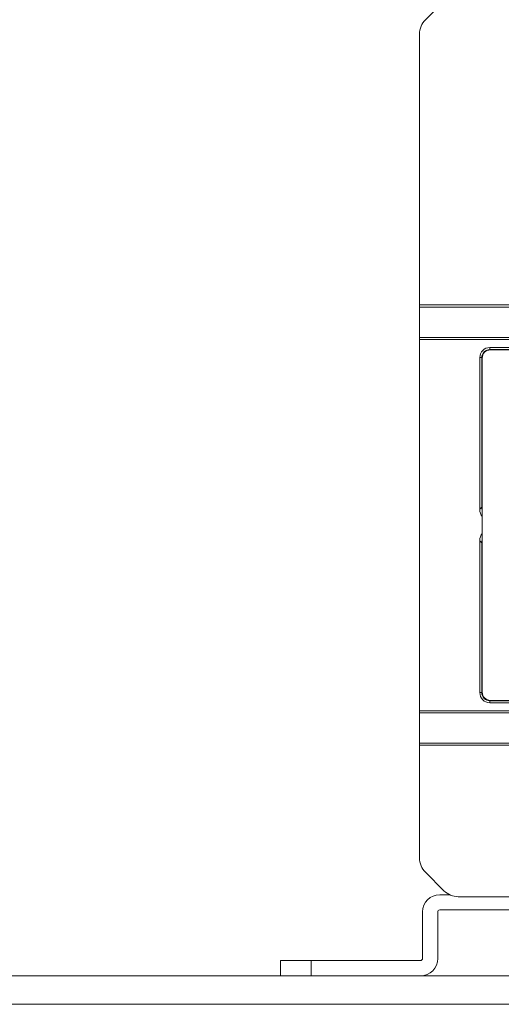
# Model space of a CAD drawing. Header units: millimetres. Extents: x 10000 to 10429, y -3552 to -3104.
# Tile 2 of 44: x 10074 to 10121, y -3552 to -3454. Entities that reach past the tile are written whole.
import ezdxf

# ---------------------------------------------------------------- set-up
doc = ezdxf.new("R2010")
doc.units = ezdxf.units.MM
doc.layers.add('1', color=7, linetype='Continuous', true_color=0xffffff)
doc.layers.add('7标注层', color=4, linetype='Continuous', lineweight=18)

msp = doc.modelspace()

# ---------------------------------------------------------------- linework, layer by layer
at = {"layer": '1', "color": 7, "linetype": 'Continuous', "lineweight": 18}
for p, q in [((10113.661, -3454.359), (10115.489, -3452.531)), ((10113.075, -3455.773), (10113.075, -3482.525)), ((10113.075, -3482.525), (10113.075, -3482.725)), ((10163.539, -3482.525), (10113.075, -3482.525)), ((10163.539, -3482.725), (10113.075, -3482.725)), ((10113.075, -3482.725), (10113.075, -3485.725)), ((10113.075, -3485.725), (10113.075, -3485.925)), ((10113.075, -3485.725), (10320.675, -3485.725)), ((10113.075, -3485.925), (10320.675, -3485.925)), ((10113.075, -3485.925), (10113.075, -3522.595)), ((10309.425, -3486.725), (10120.025, -3486.725)), ((10120.025, -3486.925), (10120.025, -3486.725)), ((10119.025, -3487.725), (10119.025, -3502.684)), ((10119.025, -3487.725), (10119.225, -3487.725)), ((10119.225, -3487.725), (10119.225, -3502.484)), ((10119.265, -3520.76), (10119.265, -3487.76)), ((10168.019, -3486.925), (10120.025, -3486.925)), ((10120.065, -3486.96), (10165.765, -3486.96)), ((10119.025, -3502.684), (10119.225, -3502.484)), ((10119.025, -3505.806), (10119.025, -3520.795)), ((10119.225, -3506.006), (10119.025, -3505.806)), ((10119.225, -3506.006), (10119.225, -3520.795)), ((10119.025, -3520.795), (10119.225, -3520.795)), ((10168.019, -3521.595), (10120.025, -3521.595)), ((10120.025, -3521.795), (10120.025, -3521.595)), ((10120.025, -3521.795), (10309.425, -3521.795)), ((10165.765, -3521.56), (10120.065, -3521.56)), ((10113.075, -3522.595), (10113.075, -3522.795)), ((10320.675, -3522.595), (10113.075, -3522.595)), ((10320.675, -3522.795), (10113.075, -3522.795)), ((10113.075, -3522.795), (10113.075, -3525.795)), ((10113.075, -3525.795), (10113.075, -3525.995)), ((10113.075, -3525.795), (10130.539, -3525.795)), ((10113.075, -3525.995), (10113.075, -3537.117)), ((10113.075, -3525.995), (10130.539, -3525.995)), ((10113.661, -3538.531), (10115.489, -3540.359)), ((10115.075, -3540.745), (10116.031, -3540.745)), ((10316.846, -3540.945), (10116.903, -3540.945)), ((10115.075, -3542.245), (10132.375, -3542.245)), ((10113.375, -3547.045), (10113.375, -3542.445)), ((10114.875, -3547.045), (10114.875, -3542.445)), ((10099.375, -3547.245), (10102.375, -3547.245)), ((10099.375, -3548.745), (10099.375, -3547.245)), ((10102.375, -3547.245), (10113.175, -3547.245)), ((10102.375, -3547.245), (10102.375, -3548.745)), ((10099.375, -3548.745), (10102.375, -3548.745)), ((10102.375, -3548.745), (10113.175, -3548.745))]:
    msp.add_line(p, q, dxfattribs=at)
for centre, radius, start, end in [((10115.075, -3455.773), 2, 135, 180), ((10120.025, -3487.725), 1, 90, 180), ((10120.025, -3487.725), 0.8, 90, 180), ((10120.065, -3487.76), 0.8, 90, 180), ((10120.025, -3520.795), 1, 180, 270), ((10120.025, -3520.795), 0.8, 180, 270), ((10120.065, -3520.76), 0.8, 180, 270), ((10115.075, -3537.117), 2, 180, 225), ((10115.075, -3542.445), 1.7, 90, 180), ((10116.903, -3538.945), 2, 225, 270), ((10115.075, -3542.445), 0.2, 90, 180), ((10113.175, -3547.045), 0.2, 270, 0), ((10113.175, -3547.045), 1.7, 270, 0)]:
    msp.add_arc(centre, radius, start, end, dxfattribs=at)
for centre, major_axis, start_param, end_param in [((10121.146, -3501.624), (-1.837, -1.837), 5.759587, 6.239874), ((10121.346, -3501.424), (-1.837, -1.837), 5.759587, 5.95409), ((10121.146, -3506.866), (1.837, -1.837), 3.184904, 3.665191), ((10121.346, -3507.066), (1.837, -1.837), 3.470688, 3.665191)]:
    msp.add_ellipse(centre, major_axis=major_axis, ratio=0.57735, start_param=start_param, end_param=end_param, dxfattribs=at)
at = {"layer": '7标注层', "color": 7}
for points in [[(9999.561, -3548.745), (10428.867, -3548.745), (10428.867, -3551.567), (9999.561, -3551.567)], [(10012.692, -3548.745), (10428.867, -3548.745), (10428.867, -3548.745), (10012.692, -3548.745)]]:
    msp.add_lwpolyline(points, close=True, dxfattribs=at)

doc.saveas('drawing.dxf')
